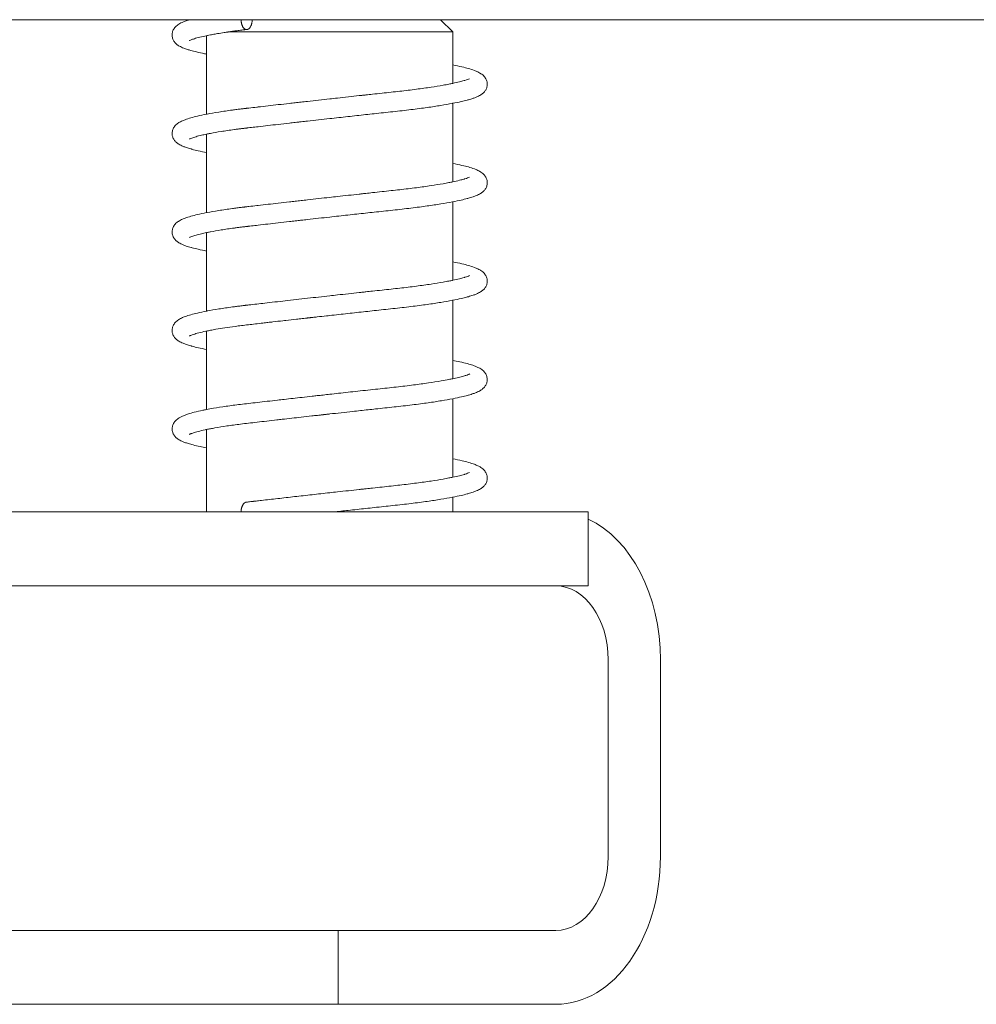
# Model space of a CAD drawing. Header units: millimetres. Extents: x 0 to 594, y 0 to 420.
# Tile 5 of 83: x 121.67 to 129.44, y 102.18 to 110.18. Entities that reach past the tile are written whole.
import ezdxf

# ---------------------------------------------------------------- set-up
doc = ezdxf.new("R2010")
doc.units = ezdxf.units.MM
doc.linetypes.add('K5LT_THIN', pattern=[0])
doc.layers.add('Системный слой', color=7, linetype='Continuous')

# ---------------------------------------------------------------- blocks, each defined once
blk = doc.blocks.new('U1')
at = {"layer": 'Системный слой', "color": 7, "linetype": 'K5LT_THIN', "lineweight": 18}
for p, q in [((56.168, 110.1843), (221.368, 110.1843)), ((123.0456, 110.1843), (123.4638, 110.1843)), ((123.2835, 110.1843), (123.4638, 110.1843)), ((123.4638, 110.1843), (123.5538, 110.1843)), ((123.5538, 110.1843), (125.0835, 110.1843)), ((125.0835, 110.1843), (125.1835, 110.0843)), ((123.8004, 110.0843), (123.3569, 110.0843)), ((125.1072, 110.0843), (123.8004, 110.0843)), ((125.1835, 110.0843), (125.1072, 110.0843)), ((125.1835, 109.667), (125.1835, 110.0843)), ((123.1835, 109.4167), (123.1835, 110.0545)), ((125.1835, 108.867), (125.1835, 109.5047)), ((123.1835, 108.6167), (123.1835, 109.2545)), ((125.1835, 108.067), (125.1835, 108.7047)), ((123.1835, 107.8167), (123.1835, 108.4545)), ((125.1835, 107.267), (125.1835, 107.9047)), ((123.1835, 107.0167), (123.1835, 107.6545)), ((125.1835, 106.467), (125.1835, 107.1047)), ((123.1835, 106.1843), (123.1835, 106.8545)), ((125.1835, 106.1843), (125.1835, 106.3047)), ((119.1448, 106.1843), (123.8104, 106.1843)), ((123.8104, 106.1843), (126.2835, 106.1843)), ((126.2835, 106.1843), (126.2835, 105.5843)), ((119.1448, 105.5843), (123.8104, 105.5843)), ((123.8104, 105.5843), (126.2835, 105.5843)), ((126.4462, 103.3843), (126.4462, 104.9843)), ((126.8705, 103.3843), (126.8705, 104.9843)), ((112.668, 102.7843), (124.2527, 102.7843)), ((124.2527, 102.7843), (124.2527, 102.1843)), ((126.0219, 102.7843), (124.2527, 102.7843)), ((124.2527, 102.1843), (112.668, 102.1843)), ((126.0219, 102.1843), (124.2527, 102.1843))]:
    blk.add_line(p, q, dxfattribs=at)
for centre, major_axis, start_param, end_param in [((126.0219, 104.9843), (0, 1.2), 4.712389, 5.969878), ((126.0219, 104.9843), (0, 0.6), 4.712389, 6.283185), ((126.0219, 103.3843), (0, -0.6), 0, 1.570796), ((126.0219, 103.3843), (0, -1.2), 0, 1.570796)]:
    blk.add_ellipse(centre, major_axis=major_axis, ratio=0.707107, start_param=start_param, end_param=end_param, dxfattribs=at)
for points, knots in [([(123.0456, 110.1843), (123.0322, 110.1803), (123.0198, 110.1762), (123, 110.1688), (122.9925, 110.1658), (122.9773, 110.1588), (122.9723, 110.1563), (122.9608, 110.1499), (122.9555, 110.1465), (122.9457, 110.1396), (122.9408, 110.1357), (122.9327, 110.1281), (122.9287, 110.1239), (122.9222, 110.1159), (122.9192, 110.1115), (122.9141, 110.1029), (122.912, 110.0986), (122.9084, 110.0896), (122.907, 110.0852), (122.9049, 110.0763), (122.9042, 110.0716), (122.9034, 110.0626), (122.9034, 110.0579), (122.904, 110.0487), (122.9047, 110.0443), (122.9066, 110.0355), (122.9079, 110.0313), (122.911, 110.023), (122.9128, 110.019), (122.9171, 110.0113), (122.9194, 110.0077), (122.9244, 110.0009), (122.9271, 109.9977), (122.9328, 109.9915), (122.936, 109.9885), (122.9428, 109.9826), (122.9464, 109.9799), (122.9543, 109.9744), (122.9586, 109.9718), (122.9679, 109.9665), (122.9731, 109.9638), (122.9853, 109.9581), (122.9917, 109.9554), (123.0075, 109.9492), (123.0171, 109.9458), (123.0361, 109.9397), (123.0456, 109.9369), (123.0702, 109.93), (123.0852, 109.9261), (123.1216, 109.9175), (123.1433, 109.9128), (123.1721, 109.907), (123.1775, 109.9058), (123.1835, 109.9047)], [8.560863, 8.560863, 8.560863, 8.560863, 9.713206, 9.713206, 10.598393, 10.598393, 11.260405, 11.260405, 11.894297, 11.894297, 12.440332, 12.440332, 12.892476, 12.892476, 13.269995, 13.269995, 13.592305, 13.592305, 13.876865, 13.876865, 14.143148, 14.143148, 14.412757, 14.412757, 14.672535, 14.672535, 14.935751, 14.935751, 15.209989, 15.209989, 15.493185, 15.493185, 15.809397, 15.809397, 16.181997, 16.181997, 16.615236, 16.615236, 17.130928, 17.130928, 17.75623, 17.75623, 18.496763, 18.496763, 19.455388, 19.455388, 20.305146, 20.305146, 21.495015, 21.495015, 22.954287, 22.954287, 23.29794, 23.29794, 23.29794, 23.29794]), ([(123.5118, 110.1045), (123.5091, 110.1041), (123.5064, 110.1038), (123.4927, 110.1022), (123.4817, 110.1009), (123.4632, 110.0986), (123.4555, 110.0976), (123.4426, 110.096), (123.4373, 110.0953), (123.4282, 110.0941), (123.4244, 110.0936), (123.4181, 110.0928), (123.4154, 110.0924), (123.4109, 110.0918), (123.409, 110.0916), (123.4058, 110.0911), (123.4045, 110.091), (123.4022, 110.0907), (123.4013, 110.0905), (123.3997, 110.0903), (123.399, 110.0902), (123.3979, 110.0901), (123.3974, 110.09), (123.3964, 110.0899), (123.396, 110.0898), (123.3952, 110.0897), (123.395, 110.0897), (123.3943, 110.0896), (123.3938, 110.0895), (123.3926, 110.0893), (123.3918, 110.0892), (123.3893, 110.0889), (123.3878, 110.0887), (123.3831, 110.088), (123.38, 110.0876), (123.3711, 110.0863), (123.3653, 110.0855), (123.3587, 110.0846), (123.3578, 110.0844), (123.347, 110.0828), (123.3369, 110.0813), (123.3083, 110.077), (123.2902, 110.0741), (123.2657, 110.0699), (123.2587, 110.0687), (123.2389, 110.0652), (123.2267, 110.063), (123.2065, 110.0592), (123.1989, 110.0576), (123.1887, 110.0556), (123.1859, 110.055), (123.1646, 110.0503), (123.1444, 110.046), (123.1112, 110.0377), (123.0971, 110.0338), (123.0741, 110.0265), (123.0648, 110.0232), (123.0544, 110.019), (123.0498, 110.0169), (123.0465, 110.0152), (123.0446, 110.0142), (123.0437, 110.0136), (123.0434, 110.0135), (123.044, 110.0139), (123.046, 110.0156), (123.0469, 110.0165), (123.0479, 110.0176), (123.0481, 110.0178)], [0, 0, 0, 0, 0.246546, 0.246546, 1.276389, 1.276389, 2.009584, 2.009584, 2.53158, 2.53158, 2.903214, 2.903214, 3.167798, 3.167798, 3.356168, 3.356168, 3.490278, 3.490278, 3.585756, 3.585756, 3.653733, 3.653733, 3.702128, 3.702128, 3.750523, 3.750523, 3.777992, 3.777992, 3.822464, 3.822464, 3.906178, 3.906178, 4.06968, 4.06968, 4.388837, 4.388837, 4.995756, 4.995756, 5.094485, 5.094485, 6.167733, 6.167733, 8.260435, 8.260435, 9.117996, 9.117996, 10.728186, 10.728186, 11.810756, 11.810756, 12.192825, 12.192825, 15.190891, 15.190891, 18.142993, 18.142993, 20.701418, 20.701418, 22.365483, 22.365483, 23.470868, 23.470868, 24.622603, 24.622603, 25.692946, 25.692946, 26, 26, 26, 26]), ([(125.1835, 109.8167), (125.2085, 109.8114), (125.2351, 109.8063), (125.2772, 109.7964), (125.2949, 109.7919), (125.3278, 109.7825), (125.3444, 109.7772), (125.3688, 109.7681), (125.3775, 109.7645), (125.3934, 109.7569), (125.3984, 109.7543), (125.4074, 109.749), (125.4098, 109.7475), (125.4172, 109.7425), (125.4219, 109.7391), (125.4303, 109.7319), (125.4346, 109.7278), (125.4415, 109.72), (125.4449, 109.7156), (125.4504, 109.7072), (125.4529, 109.7028), (125.457, 109.6938), (125.4586, 109.6895), (125.4612, 109.6805), (125.4621, 109.676), (125.4633, 109.6669), (125.4635, 109.6622), (125.4633, 109.653), (125.4629, 109.6485), (125.4614, 109.6396), (125.4603, 109.6353), (125.4576, 109.6269), (125.4558, 109.6227), (125.4519, 109.6148), (125.4498, 109.6111), (125.445, 109.604), (125.4424, 109.6007), (125.4369, 109.5944), (125.4339, 109.5913), (125.4274, 109.5854), (125.424, 109.5826), (125.4164, 109.5769), (125.4125, 109.5744), (125.4037, 109.569), (125.3986, 109.5663), (125.3871, 109.5606), (125.3808, 109.5577), (125.3658, 109.5516), (125.3572, 109.5485), (125.3366, 109.5415), (125.3239, 109.5376), (125.3069, 109.5329), (125.3039, 109.532), (125.2852, 109.527), (125.2688, 109.523), (125.2302, 109.5142), (125.206, 109.5095), (125.1824, 109.5045), (125.1812, 109.5043), (125.1509, 109.4984), (125.119, 109.4928), (125.0508, 109.4816), (125.0144, 109.4761), (124.9344, 109.4648), (124.8904, 109.459), (124.7964, 109.4475), (124.7465, 109.4419), (124.6472, 109.4313), (124.597, 109.4259), (124.5221, 109.4178), (124.4986, 109.4153), (124.4276, 109.4076), (124.3794, 109.4023), (124.2819, 109.3916), (124.2327, 109.3862), (124.1835, 109.3807)], [14.204703, 14.204703, 14.204703, 14.204703, 15.886132, 15.886132, 17.265186, 17.265186, 18.785899, 18.785899, 19.835921, 19.835921, 20.540977, 20.540977, 20.865654, 20.865654, 21.4307, 21.4307, 21.920066, 21.920066, 22.333897, 22.333897, 22.686492, 22.686492, 22.991781, 22.991781, 23.27106, 23.27106, 23.548367, 23.548367, 23.819486, 23.819486, 24.088967, 24.088967, 24.371487, 24.371487, 24.659544, 24.659544, 24.971417, 24.971417, 25.337419, 25.337419, 25.767562, 25.767562, 26.259531, 26.259531, 26.884405, 26.884405, 27.650461, 27.650461, 28.568511, 28.568511, 29.762405, 29.762405, 30.023906, 30.023906, 31.316758, 31.316758, 32.826764, 32.826764, 32.897513, 32.897513, 34.709181, 34.709181, 36.544853, 36.544853, 38.534127, 38.534127, 40.574467, 40.574467, 42.547437, 42.547437, 43.432344, 43.432344, 45.202158, 45.202158, 47, 47, 47, 47]), ([(125.3188, 109.7046), (125.3147, 109.7027), (125.3103, 109.7009), (125.298, 109.6964), (125.2902, 109.6938), (125.2796, 109.6905), (125.2772, 109.6898), (125.2642, 109.686), (125.2518, 109.6827), (125.2218, 109.6753), (125.2018, 109.6711), (125.1829, 109.6668), (125.1822, 109.6667), (125.1722, 109.6646), (125.1626, 109.6627), (125.1369, 109.6578), (125.1213, 109.6548), (125.0745, 109.6466), (125.042, 109.6413), (124.9698, 109.6303), (124.9298, 109.6247), (124.8444, 109.6136), (124.7989, 109.6081), (124.7064, 109.5977), (124.6588, 109.5927), (124.5832, 109.5845), (124.5573, 109.5817), (124.5135, 109.577), (124.4958, 109.575), (124.4689, 109.5721), (124.4598, 109.5711), (124.4415, 109.5691), (124.4323, 109.5681), (124.3647, 109.5607), (124.3056, 109.5542), (124.2254, 109.5454), (124.2044, 109.5431), (124.1835, 109.5407)], [0, 0, 0, 0, 0.294026, 0.294026, 0.600557, 0.600557, 0.679896, 0.679896, 1.042105, 1.042105, 1.481859, 1.481859, 1.495341, 1.495341, 1.699656, 1.699656, 2.004262, 2.004262, 2.558262, 2.558262, 3.148783, 3.148783, 3.759397, 3.759397, 4.363768, 4.363768, 4.670456, 4.670456, 4.876306, 4.876306, 4.982434, 4.982434, 5.088561, 5.088561, 5.762652, 5.762652, 6, 6, 6, 6]), ([(124.1835, 109.5407), (124.1233, 109.5341), (124.063, 109.5274), (123.9857, 109.5187), (123.9681, 109.5167), (123.9347, 109.513), (123.9189, 109.5112), (123.8877, 109.5077), (123.8723, 109.506), (123.8262, 109.5007), (123.7958, 109.4973), (123.7095, 109.4875), (123.6548, 109.4813), (123.5988, 109.4748), (123.5955, 109.4745), (123.5701, 109.4715), (123.5485, 109.469), (123.5218, 109.466), (123.5166, 109.4653), (123.51, 109.4646), (123.5087, 109.4644), (123.506, 109.4641), (123.5047, 109.464), (123.5013, 109.4636), (123.4993, 109.4633), (123.4965, 109.463), (123.4958, 109.4629), (123.4936, 109.4627), (123.4921, 109.4625), (123.4877, 109.462), (123.4848, 109.4616), (123.476, 109.4606), (123.4702, 109.4599), (123.453, 109.4578), (123.4416, 109.4564), (123.4177, 109.4533), (123.4052, 109.4517), (123.3734, 109.4474), (123.3545, 109.4448), (123.3175, 109.4394), (123.2995, 109.4366), (123.248, 109.4285), (123.2164, 109.423), (123.186, 109.4172), (123.1846, 109.4169), (123.1585, 109.4114), (123.1319, 109.4063), (123.0897, 109.3964), (123.072, 109.3919), (123.0391, 109.3825), (123.0226, 109.3772), (122.9981, 109.3681), (122.9894, 109.3645), (122.9735, 109.3569), (122.9685, 109.3543), (122.9596, 109.349), (122.9571, 109.3475), (122.9497, 109.3425), (122.945, 109.3391), (122.9366, 109.3319), (122.9324, 109.3278), (122.9254, 109.32), (122.922, 109.3156), (122.9165, 109.3072), (122.914, 109.3028), (122.91, 109.2938), (122.9083, 109.2895), (122.9058, 109.2805), (122.9048, 109.276), (122.9036, 109.2669), (122.9034, 109.2622), (122.9036, 109.253), (122.904, 109.2485), (122.9056, 109.2396), (122.9067, 109.2353), (122.9094, 109.2269), (122.9111, 109.2227), (122.915, 109.2148), (122.9172, 109.2111), (122.922, 109.204), (122.9245, 109.2007), (122.93, 109.1944), (122.9331, 109.1913), (122.9395, 109.1854), (122.943, 109.1826), (122.9506, 109.1769), (122.9544, 109.1744), (122.9632, 109.169), (122.9683, 109.1663), (122.9798, 109.1606), (122.9862, 109.1577), (123.0011, 109.1516), (123.0097, 109.1485), (123.0303, 109.1415), (123.043, 109.1376), (123.06, 109.1329), (123.063, 109.132), (123.0817, 109.127), (123.0981, 109.123), (123.1368, 109.1142), (123.1609, 109.1095), (123.1835, 109.1047)], [0, 0, 0, 0, 2.197949, 2.197949, 2.850404, 2.850404, 3.438619, 3.438619, 4.019951, 4.019951, 5.182613, 5.182613, 7.364696, 7.364696, 7.501445, 7.501445, 8.422472, 8.422472, 8.652729, 8.652729, 8.710293, 8.710293, 8.767857, 8.767857, 8.857915, 8.857915, 8.890299, 8.890299, 8.955068, 8.955068, 9.084605, 9.084605, 9.34368, 9.34368, 9.861829, 9.861829, 10.447741, 10.447741, 11.376356, 11.376356, 12.31371, 12.31371, 14.126835, 14.126835, 14.204703, 14.204703, 15.886132, 15.886132, 17.265186, 17.265186, 18.785899, 18.785899, 19.835921, 19.835921, 20.540977, 20.540977, 20.865654, 20.865654, 21.4307, 21.4307, 21.920066, 21.920066, 22.333897, 22.333897, 22.686492, 22.686492, 22.991781, 22.991781, 23.27106, 23.27106, 23.548367, 23.548367, 23.819486, 23.819486, 24.088967, 24.088967, 24.371487, 24.371487, 24.659544, 24.659544, 24.971417, 24.971417, 25.337419, 25.337419, 25.767562, 25.767562, 26.259531, 26.259531, 26.884405, 26.884405, 27.650461, 27.650461, 28.568511, 28.568511, 29.762405, 29.762405, 30.023906, 30.023906, 31.316758, 31.316758, 32.826764, 32.826764, 32.826764, 32.826764]), ([(124.1835, 109.3807), (124.1233, 109.3741), (124.0631, 109.3674), (123.9862, 109.3587), (123.9689, 109.3568), (123.9475, 109.3544), (123.9434, 109.3539), (123.9354, 109.353), (123.9313, 109.3526), (123.9193, 109.3512), (123.9113, 109.3503), (123.8875, 109.3476), (123.8717, 109.3458), (123.8249, 109.3405), (123.7943, 109.337), (123.7085, 109.3272), (123.6546, 109.321), (123.5842, 109.3129), (123.5659, 109.3108), (123.5391, 109.3076), (123.5303, 109.3066), (123.519, 109.3053), (123.5164, 109.305), (123.5112, 109.3044), (123.5087, 109.3041), (123.5022, 109.3033), (123.4984, 109.3029), (123.4933, 109.3023), (123.492, 109.3021), (123.4882, 109.3017), (123.4857, 109.3014), (123.4782, 109.3004), (123.4732, 109.2998), (123.4583, 109.298), (123.4485, 109.2968), (123.4288, 109.2942), (123.4189, 109.2929), (123.3901, 109.289), (123.3716, 109.2864), (123.3356, 109.2812), (123.3182, 109.2785), (123.2701, 109.2708), (123.2435, 109.2657), (123.2139, 109.2606), (123.2133, 109.2604), (123.2025, 109.2584), (123.1926, 109.2564), (123.1692, 109.2515), (123.1551, 109.2484), (123.1259, 109.2415), (123.1112, 109.2377), (123.0844, 109.2299), (123.0732, 109.2262), (123.0589, 109.2209), (123.0531, 109.2184), (123.0493, 109.2166), (123.0478, 109.2159), (123.0458, 109.2149), (123.044, 109.2139), (123.0434, 109.2135), (123.0437, 109.2136), (123.0445, 109.2143), (123.0473, 109.2169), (123.0482, 109.2179)], [0, 0, 0, 0, 3.519857, 3.519857, 4.551471, 4.551471, 4.794728, 4.794728, 5.035144, 5.035144, 5.515977, 5.515977, 6.471963, 6.471963, 8.361215, 8.361215, 11.83424, 11.83424, 13.078812, 13.078812, 13.690996, 13.690996, 13.874691, 13.874691, 14.058387, 14.058387, 14.334212, 14.334212, 14.425586, 14.425586, 14.608334, 14.608334, 14.97383, 14.97383, 15.704821, 15.704821, 16.462608, 16.462608, 17.943959, 17.943959, 19.435917, 19.435917, 22.201158, 22.201158, 22.273008, 22.273008, 23.330227, 23.330227, 24.979964, 24.979964, 27.142085, 27.142085, 29.354412, 29.354412, 30.825478, 30.825478, 31.295004, 31.295004, 32.234056, 32.234056, 33.103533, 33.103533, 34, 34, 34, 34]), ([(125.1835, 109.0167), (125.2085, 109.0114), (125.2351, 109.0063), (125.2772, 108.9964), (125.2949, 108.9919), (125.3278, 108.9825), (125.3444, 108.9772), (125.3688, 108.9681), (125.3775, 108.9645), (125.3934, 108.9569), (125.3984, 108.9543), (125.4074, 108.949), (125.4098, 108.9475), (125.4172, 108.9425), (125.4219, 108.9391), (125.4303, 108.9319), (125.4346, 108.9278), (125.4415, 108.92), (125.4449, 108.9156), (125.4504, 108.9072), (125.4529, 108.9028), (125.457, 108.8938), (125.4586, 108.8895), (125.4612, 108.8805), (125.4621, 108.876), (125.4633, 108.8669), (125.4635, 108.8622), (125.4633, 108.853), (125.4629, 108.8485), (125.4614, 108.8396), (125.4603, 108.8353), (125.4576, 108.8269), (125.4558, 108.8227), (125.4519, 108.8148), (125.4498, 108.8111), (125.445, 108.804), (125.4424, 108.8007), (125.4369, 108.7944), (125.4339, 108.7913), (125.4274, 108.7854), (125.424, 108.7826), (125.4164, 108.7769), (125.4125, 108.7744), (125.4037, 108.769), (125.3986, 108.7663), (125.3871, 108.7606), (125.3808, 108.7577), (125.3658, 108.7516), (125.3572, 108.7485), (125.3366, 108.7415), (125.3239, 108.7376), (125.3069, 108.7329), (125.3039, 108.732), (125.2852, 108.727), (125.2688, 108.723), (125.2302, 108.7142), (125.206, 108.7095), (125.1824, 108.7045), (125.1812, 108.7043), (125.1509, 108.6984), (125.119, 108.6928), (125.0508, 108.6816), (125.0144, 108.6761), (124.9344, 108.6648), (124.8904, 108.659), (124.7964, 108.6475), (124.7465, 108.6419), (124.6472, 108.6313), (124.597, 108.6259), (124.5221, 108.6178), (124.4986, 108.6153), (124.4276, 108.6076), (124.3794, 108.6023), (124.2819, 108.5916), (124.2327, 108.5862), (124.1835, 108.5807)], [14.204703, 14.204703, 14.204703, 14.204703, 15.886132, 15.886132, 17.265186, 17.265186, 18.785899, 18.785899, 19.835921, 19.835921, 20.540977, 20.540977, 20.865654, 20.865654, 21.4307, 21.4307, 21.920066, 21.920066, 22.333897, 22.333897, 22.686492, 22.686492, 22.991781, 22.991781, 23.27106, 23.27106, 23.548367, 23.548367, 23.819486, 23.819486, 24.088967, 24.088967, 24.371487, 24.371487, 24.659544, 24.659544, 24.971417, 24.971417, 25.337419, 25.337419, 25.767562, 25.767562, 26.259531, 26.259531, 26.884405, 26.884405, 27.650461, 27.650461, 28.568511, 28.568511, 29.762405, 29.762405, 30.023906, 30.023906, 31.316758, 31.316758, 32.826764, 32.826764, 32.897513, 32.897513, 34.709181, 34.709181, 36.544853, 36.544853, 38.534127, 38.534127, 40.574467, 40.574467, 42.547437, 42.547437, 43.432344, 43.432344, 45.202158, 45.202158, 47, 47, 47, 47]), ([(125.3188, 108.9046), (125.3147, 108.9027), (125.3103, 108.9009), (125.298, 108.8964), (125.2902, 108.8938), (125.2796, 108.8905), (125.2772, 108.8898), (125.2642, 108.886), (125.2518, 108.8827), (125.2218, 108.8753), (125.2018, 108.8711), (125.1829, 108.8668), (125.1822, 108.8667), (125.1722, 108.8646), (125.1626, 108.8627), (125.1369, 108.8578), (125.1213, 108.8548), (125.0745, 108.8466), (125.042, 108.8413), (124.9698, 108.8303), (124.9298, 108.8247), (124.8444, 108.8136), (124.7989, 108.8081), (124.7064, 108.7977), (124.6588, 108.7927), (124.5832, 108.7845), (124.5573, 108.7817), (124.5135, 108.777), (124.4958, 108.775), (124.4689, 108.7721), (124.4598, 108.7711), (124.4415, 108.7691), (124.4323, 108.7681), (124.3647, 108.7607), (124.3056, 108.7542), (124.2254, 108.7454), (124.2044, 108.7431), (124.1835, 108.7407)], [0, 0, 0, 0, 0.294026, 0.294026, 0.600557, 0.600557, 0.679896, 0.679896, 1.042105, 1.042105, 1.481859, 1.481859, 1.495341, 1.495341, 1.699656, 1.699656, 2.004262, 2.004262, 2.558262, 2.558262, 3.148783, 3.148783, 3.759397, 3.759397, 4.363768, 4.363768, 4.670456, 4.670456, 4.876306, 4.876306, 4.982434, 4.982434, 5.088561, 5.088561, 5.762652, 5.762652, 6, 6, 6, 6]), ([(124.1835, 108.7407), (124.1233, 108.7341), (124.063, 108.7274), (123.9857, 108.7187), (123.9681, 108.7167), (123.9347, 108.713), (123.9189, 108.7112), (123.8877, 108.7077), (123.8723, 108.706), (123.8262, 108.7007), (123.7958, 108.6973), (123.7095, 108.6875), (123.6548, 108.6813), (123.5988, 108.6748), (123.5955, 108.6745), (123.5701, 108.6715), (123.5485, 108.669), (123.5218, 108.666), (123.5166, 108.6653), (123.51, 108.6646), (123.5087, 108.6644), (123.506, 108.6641), (123.5047, 108.664), (123.5013, 108.6636), (123.4993, 108.6633), (123.4965, 108.663), (123.4958, 108.6629), (123.4936, 108.6627), (123.4921, 108.6625), (123.4877, 108.662), (123.4848, 108.6616), (123.476, 108.6606), (123.4702, 108.6599), (123.453, 108.6578), (123.4416, 108.6564), (123.4177, 108.6533), (123.4052, 108.6517), (123.3734, 108.6474), (123.3545, 108.6448), (123.3175, 108.6394), (123.2995, 108.6366), (123.248, 108.6285), (123.2164, 108.623), (123.186, 108.6172), (123.1846, 108.6169), (123.1585, 108.6114), (123.1319, 108.6063), (123.0897, 108.5964), (123.072, 108.5919), (123.0391, 108.5825), (123.0226, 108.5772), (122.9981, 108.5681), (122.9894, 108.5645), (122.9735, 108.5569), (122.9685, 108.5543), (122.9596, 108.549), (122.9571, 108.5475), (122.9497, 108.5425), (122.945, 108.5391), (122.9366, 108.5319), (122.9324, 108.5278), (122.9254, 108.52), (122.922, 108.5156), (122.9165, 108.5072), (122.914, 108.5028), (122.91, 108.4938), (122.9083, 108.4895), (122.9058, 108.4805), (122.9048, 108.476), (122.9036, 108.4669), (122.9034, 108.4622), (122.9036, 108.453), (122.904, 108.4485), (122.9056, 108.4396), (122.9067, 108.4353), (122.9094, 108.4269), (122.9111, 108.4227), (122.915, 108.4148), (122.9172, 108.4111), (122.922, 108.404), (122.9245, 108.4007), (122.93, 108.3944), (122.9331, 108.3913), (122.9395, 108.3854), (122.943, 108.3826), (122.9506, 108.3769), (122.9544, 108.3744), (122.9632, 108.369), (122.9683, 108.3663), (122.9798, 108.3606), (122.9862, 108.3577), (123.0011, 108.3516), (123.0097, 108.3485), (123.0303, 108.3415), (123.043, 108.3376), (123.06, 108.3329), (123.063, 108.332), (123.0817, 108.327), (123.0981, 108.323), (123.1368, 108.3142), (123.1609, 108.3095), (123.1835, 108.3047)], [0, 0, 0, 0, 2.197949, 2.197949, 2.850404, 2.850404, 3.438619, 3.438619, 4.019951, 4.019951, 5.182613, 5.182613, 7.364696, 7.364696, 7.501445, 7.501445, 8.422472, 8.422472, 8.652729, 8.652729, 8.710293, 8.710293, 8.767857, 8.767857, 8.857915, 8.857915, 8.890299, 8.890299, 8.955068, 8.955068, 9.084605, 9.084605, 9.34368, 9.34368, 9.861829, 9.861829, 10.447741, 10.447741, 11.376356, 11.376356, 12.31371, 12.31371, 14.126835, 14.126835, 14.204703, 14.204703, 15.886132, 15.886132, 17.265186, 17.265186, 18.785899, 18.785899, 19.835921, 19.835921, 20.540977, 20.540977, 20.865654, 20.865654, 21.4307, 21.4307, 21.920066, 21.920066, 22.333897, 22.333897, 22.686492, 22.686492, 22.991781, 22.991781, 23.27106, 23.27106, 23.548367, 23.548367, 23.819486, 23.819486, 24.088967, 24.088967, 24.371487, 24.371487, 24.659544, 24.659544, 24.971417, 24.971417, 25.337419, 25.337419, 25.767562, 25.767562, 26.259531, 26.259531, 26.884405, 26.884405, 27.650461, 27.650461, 28.568511, 28.568511, 29.762405, 29.762405, 30.023906, 30.023906, 31.316758, 31.316758, 32.826764, 32.826764, 32.826764, 32.826764]), ([(124.1835, 108.5807), (124.1233, 108.5741), (124.0631, 108.5674), (123.9862, 108.5587), (123.9689, 108.5568), (123.9475, 108.5544), (123.9434, 108.5539), (123.9354, 108.553), (123.9313, 108.5526), (123.9193, 108.5512), (123.9113, 108.5503), (123.8875, 108.5476), (123.8717, 108.5458), (123.8249, 108.5405), (123.7943, 108.537), (123.7085, 108.5272), (123.6546, 108.521), (123.5842, 108.5129), (123.5659, 108.5108), (123.5391, 108.5076), (123.5303, 108.5066), (123.519, 108.5053), (123.5164, 108.505), (123.5112, 108.5044), (123.5087, 108.5041), (123.5022, 108.5033), (123.4984, 108.5029), (123.4933, 108.5023), (123.492, 108.5021), (123.4882, 108.5017), (123.4857, 108.5014), (123.4782, 108.5004), (123.4732, 108.4998), (123.4583, 108.498), (123.4485, 108.4968), (123.4288, 108.4942), (123.4189, 108.4929), (123.3901, 108.489), (123.3716, 108.4864), (123.3356, 108.4812), (123.3182, 108.4785), (123.2701, 108.4708), (123.2435, 108.4657), (123.2139, 108.4606), (123.2133, 108.4604), (123.2025, 108.4584), (123.1926, 108.4564), (123.1692, 108.4515), (123.1551, 108.4484), (123.1259, 108.4415), (123.1112, 108.4377), (123.0844, 108.4299), (123.0732, 108.4262), (123.0589, 108.4209), (123.0531, 108.4184), (123.0493, 108.4166), (123.0478, 108.4159), (123.0458, 108.4149), (123.044, 108.4139), (123.0434, 108.4135), (123.0437, 108.4136), (123.0445, 108.4143), (123.0473, 108.4169), (123.0482, 108.4179)], [0, 0, 0, 0, 3.519857, 3.519857, 4.551471, 4.551471, 4.794728, 4.794728, 5.035144, 5.035144, 5.515977, 5.515977, 6.471963, 6.471963, 8.361215, 8.361215, 11.83424, 11.83424, 13.078812, 13.078812, 13.690996, 13.690996, 13.874691, 13.874691, 14.058387, 14.058387, 14.334212, 14.334212, 14.425586, 14.425586, 14.608334, 14.608334, 14.97383, 14.97383, 15.704821, 15.704821, 16.462608, 16.462608, 17.943959, 17.943959, 19.435917, 19.435917, 22.201158, 22.201158, 22.273008, 22.273008, 23.330227, 23.330227, 24.979964, 24.979964, 27.142085, 27.142085, 29.354412, 29.354412, 30.825478, 30.825478, 31.295004, 31.295004, 32.234056, 32.234056, 33.103533, 33.103533, 34, 34, 34, 34]), ([(125.1835, 108.2167), (125.2085, 108.2114), (125.2351, 108.2063), (125.2772, 108.1964), (125.2949, 108.1919), (125.3278, 108.1825), (125.3444, 108.1772), (125.3688, 108.1681), (125.3775, 108.1645), (125.3934, 108.1569), (125.3984, 108.1543), (125.4074, 108.149), (125.4098, 108.1475), (125.4172, 108.1425), (125.4219, 108.1391), (125.4303, 108.1319), (125.4346, 108.1278), (125.4415, 108.12), (125.4449, 108.1156), (125.4504, 108.1072), (125.4529, 108.1028), (125.457, 108.0938), (125.4586, 108.0895), (125.4612, 108.0805), (125.4621, 108.076), (125.4633, 108.0669), (125.4635, 108.0622), (125.4633, 108.053), (125.4629, 108.0485), (125.4614, 108.0396), (125.4603, 108.0353), (125.4576, 108.0269), (125.4558, 108.0227), (125.4519, 108.0148), (125.4498, 108.0111), (125.445, 108.004), (125.4424, 108.0007), (125.4369, 107.9944), (125.4339, 107.9913), (125.4274, 107.9854), (125.424, 107.9826), (125.4164, 107.9769), (125.4125, 107.9744), (125.4037, 107.969), (125.3986, 107.9663), (125.3871, 107.9606), (125.3808, 107.9577), (125.3658, 107.9516), (125.3572, 107.9485), (125.3366, 107.9415), (125.3239, 107.9376), (125.3069, 107.9329), (125.3039, 107.932), (125.2852, 107.927), (125.2688, 107.923), (125.2302, 107.9142), (125.206, 107.9095), (125.1824, 107.9045), (125.1812, 107.9043), (125.1509, 107.8984), (125.119, 107.8928), (125.0508, 107.8816), (125.0144, 107.8761), (124.9344, 107.8648), (124.8904, 107.859), (124.7964, 107.8475), (124.7465, 107.8419), (124.6472, 107.8313), (124.597, 107.8259), (124.5221, 107.8178), (124.4986, 107.8153), (124.4276, 107.8076), (124.3794, 107.8023), (124.2819, 107.7916), (124.2327, 107.7862), (124.1835, 107.7807)], [14.204703, 14.204703, 14.204703, 14.204703, 15.886132, 15.886132, 17.265186, 17.265186, 18.785899, 18.785899, 19.835921, 19.835921, 20.540977, 20.540977, 20.865654, 20.865654, 21.4307, 21.4307, 21.920066, 21.920066, 22.333897, 22.333897, 22.686492, 22.686492, 22.991781, 22.991781, 23.27106, 23.27106, 23.548367, 23.548367, 23.819486, 23.819486, 24.088967, 24.088967, 24.371487, 24.371487, 24.659544, 24.659544, 24.971417, 24.971417, 25.337419, 25.337419, 25.767562, 25.767562, 26.259531, 26.259531, 26.884405, 26.884405, 27.650461, 27.650461, 28.568511, 28.568511, 29.762405, 29.762405, 30.023906, 30.023906, 31.316758, 31.316758, 32.826764, 32.826764, 32.897513, 32.897513, 34.709181, 34.709181, 36.544853, 36.544853, 38.534127, 38.534127, 40.574467, 40.574467, 42.547437, 42.547437, 43.432344, 43.432344, 45.202158, 45.202158, 47, 47, 47, 47]), ([(125.3188, 108.1046), (125.3147, 108.1027), (125.3103, 108.1009), (125.298, 108.0964), (125.2902, 108.0938), (125.2796, 108.0905), (125.2772, 108.0898), (125.2642, 108.086), (125.2518, 108.0827), (125.2218, 108.0753), (125.2018, 108.0711), (125.1829, 108.0668), (125.1822, 108.0667), (125.1722, 108.0646), (125.1626, 108.0627), (125.1369, 108.0578), (125.1213, 108.0548), (125.0745, 108.0466), (125.042, 108.0413), (124.9698, 108.0303), (124.9298, 108.0247), (124.8444, 108.0136), (124.7989, 108.0081), (124.7064, 107.9977), (124.6588, 107.9927), (124.5832, 107.9845), (124.5573, 107.9817), (124.5135, 107.977), (124.4958, 107.975), (124.4689, 107.9721), (124.4598, 107.9711), (124.4415, 107.9691), (124.4323, 107.9681), (124.3647, 107.9607), (124.3056, 107.9542), (124.2254, 107.9454), (124.2044, 107.9431), (124.1835, 107.9407)], [0, 0, 0, 0, 0.294026, 0.294026, 0.600557, 0.600557, 0.679896, 0.679896, 1.042105, 1.042105, 1.481859, 1.481859, 1.495341, 1.495341, 1.699656, 1.699656, 2.004262, 2.004262, 2.558262, 2.558262, 3.148783, 3.148783, 3.759397, 3.759397, 4.363768, 4.363768, 4.670456, 4.670456, 4.876306, 4.876306, 4.982434, 4.982434, 5.088561, 5.088561, 5.762652, 5.762652, 6, 6, 6, 6]), ([(124.1835, 107.9407), (124.1237, 107.9341), (124.0638, 107.9274), (123.9729, 107.9173), (123.9414, 107.9137), (123.8809, 107.9069), (123.8518, 107.9036), (123.7657, 107.8939), (123.7097, 107.8875), (123.6343, 107.8789), (123.6134, 107.8765), (123.5707, 107.8716), (123.549, 107.8691), (123.5224, 107.866), (123.5172, 107.8654), (123.5106, 107.8647), (123.5093, 107.8645), (123.5066, 107.8642), (123.5053, 107.864), (123.5019, 107.8636), (123.4998, 107.8634), (123.4969, 107.8631), (123.4961, 107.863), (123.4938, 107.8627), (123.4922, 107.8625), (123.4875, 107.862), (123.4844, 107.8616), (123.475, 107.8605), (123.4688, 107.8597), (123.4504, 107.8575), (123.4383, 107.8559), (123.4153, 107.853), (123.4044, 107.8516), (123.3741, 107.8475), (123.3552, 107.8449), (123.3182, 107.8395), (123.3002, 107.8367), (123.2487, 107.8286), (123.217, 107.8231), (123.1863, 107.8172), (123.1848, 107.817), (123.1586, 107.8115), (123.1322, 107.8064), (123.0901, 107.7965), (123.0724, 107.792), (123.0394, 107.7826), (123.0228, 107.7773), (122.9983, 107.7682), (122.9896, 107.7646), (122.9737, 107.757), (122.9687, 107.7544), (122.9596, 107.749), (122.9571, 107.7475), (122.9496, 107.7425), (122.9449, 107.739), (122.9365, 107.7318), (122.9323, 107.7277), (122.9253, 107.7199), (122.9219, 107.7155), (122.9164, 107.7071), (122.914, 107.7027), (122.9099, 107.6937), (122.9083, 107.6894), (122.9057, 107.6804), (122.9048, 107.6758), (122.9036, 107.6668), (122.9034, 107.6621), (122.9036, 107.6529), (122.904, 107.6484), (122.9056, 107.6395), (122.9067, 107.6352), (122.9094, 107.6268), (122.9111, 107.6226), (122.9151, 107.6147), (122.9172, 107.611), (122.922, 107.6039), (122.9246, 107.6006), (122.9301, 107.5943), (122.9331, 107.5912), (122.9396, 107.5853), (122.9431, 107.5825), (122.9507, 107.5769), (122.9545, 107.5743), (122.9634, 107.569), (122.9685, 107.5662), (122.98, 107.5605), (122.9864, 107.5576), (123.0014, 107.5515), (123.01, 107.5484), (123.0306, 107.5414), (123.0434, 107.5375), (123.0605, 107.5327), (123.0635, 107.5319), (123.0822, 107.5269), (123.0987, 107.5228), (123.1372, 107.5141), (123.1611, 107.5094), (123.1835, 107.5047)], [0, 0, 0, 0, 2.090655, 2.090655, 3.209563, 3.209563, 4.259606, 4.259606, 6.354728, 6.354728, 7.174175, 7.174175, 8.05523, 8.05523, 8.275494, 8.275494, 8.33056, 8.33056, 8.385626, 8.385626, 8.473923, 8.473923, 8.507078, 8.507078, 8.573389, 8.573389, 8.70601, 8.70601, 8.971253, 8.971253, 9.501738, 9.501738, 9.992577, 9.992577, 10.880895, 10.880895, 11.777586, 11.777586, 13.51446, 13.51446, 13.599714, 13.599714, 15.199267, 15.199267, 16.521229, 16.521229, 17.979659, 17.979659, 18.984606, 18.984606, 19.659625, 19.659625, 19.980881, 19.980881, 20.522613, 20.522613, 20.99088, 20.99088, 21.386518, 21.386518, 21.723541, 21.723541, 22.015456, 22.015456, 22.282732, 22.282732, 22.548293, 22.548293, 22.807773, 22.807773, 23.065845, 23.065845, 23.336579, 23.336579, 23.612481, 23.612481, 23.911484, 23.911484, 24.262504, 24.262504, 24.674866, 24.674866, 25.147122, 25.147122, 25.746891, 25.746891, 26.480693, 26.480693, 27.362315, 27.362315, 28.507882, 28.507882, 28.758129, 28.758129, 29.99892, 29.99892, 31.42961, 31.42961, 31.42961, 31.42961]), ([(124.1835, 107.7807), (124.1747, 107.7798), (124.1659, 107.7788), (124.1324, 107.7751), (124.1076, 107.7723), (124.0707, 107.7682), (124.0585, 107.7668), (124.0404, 107.7648), (124.0344, 107.7641), (124.0254, 107.7631), (124.0225, 107.7628), (124.0181, 107.7623), (124.0166, 107.7621), (124.0145, 107.7619), (124.0138, 107.7618), (124.0123, 107.7617), (124.0116, 107.7616), (124.0103, 107.7614), (124.0097, 107.7614), (124.008, 107.7612), (124.0069, 107.7611), (124.0036, 107.7607), (124.0014, 107.7604), (123.9949, 107.7597), (123.9905, 107.7592), (123.9777, 107.7578), (123.9693, 107.7568), (123.9447, 107.7541), (123.9287, 107.7523), (123.8838, 107.7472), (123.8551, 107.7439), (123.8192, 107.7399), (123.8117, 107.739), (123.7767, 107.735), (123.7496, 107.7319), (123.7092, 107.7273), (123.6955, 107.7257), (123.6751, 107.7234), (123.6681, 107.7226), (123.6543, 107.721), (123.6475, 107.7202), (123.6001, 107.7147), (123.5602, 107.7101), (123.4856, 107.7014), (123.4497, 107.697), (123.3865, 107.6886), (123.3589, 107.6847), (123.3066, 107.6767), (123.2819, 107.6727), (123.2433, 107.666), (123.2287, 107.6634), (123.2038, 107.6586), (123.1938, 107.6566), (123.181, 107.654), (123.1788, 107.6535), (123.1555, 107.6486), (123.1365, 107.6441), (123.1029, 107.6354), (123.0891, 107.6314), (123.0689, 107.6247), (123.0609, 107.6217), (123.0549, 107.6191), (123.0534, 107.6185), (123.0512, 107.6175), (123.0494, 107.6167), (123.0467, 107.6154), (123.0446, 107.6142), (123.0435, 107.6135), (123.0437, 107.6136), (123.0441, 107.6139), (123.0465, 107.6161), (123.0471, 107.6167)], [0, 0, 0, 0, 0.439699, 0.439699, 1.68452, 1.68452, 2.298486, 2.298486, 2.601305, 2.601305, 2.75066, 2.75066, 2.824324, 2.824324, 2.860657, 2.860657, 2.896989, 2.896989, 2.926862, 2.926862, 2.98338, 2.98338, 3.094799, 3.094799, 3.315215, 3.315215, 3.74636, 3.74636, 4.569895, 4.569895, 6.06196, 6.06196, 6.459964, 6.459964, 7.91348, 7.91348, 8.661323, 8.661323, 9.046091, 9.046091, 9.43086, 9.43086, 11.714287, 11.714287, 13.997714, 13.997714, 15.886997, 15.886997, 17.776279, 17.776279, 19.033062, 19.033062, 20.001808, 20.001808, 20.229543, 20.229543, 22.317401, 22.317401, 24.3483, 24.3483, 25.850334, 25.850334, 26.179124, 26.179124, 26.646147, 26.646147, 27.519315, 27.519315, 28.301811, 28.301811, 29, 29, 29, 29]), ([(125.1835, 107.4167), (125.2027, 107.4128), (125.2223, 107.409), (125.2627, 107.4), (125.2836, 107.3949), (125.3182, 107.3854), (125.3324, 107.3811), (125.3538, 107.3737), (125.3622, 107.3706), (125.3787, 107.3639), (125.3862, 107.3605), (125.4003, 107.3532), (125.4058, 107.3501), (125.4163, 107.3432), (125.4213, 107.3395), (125.43, 107.3322), (125.4342, 107.3282), (125.4412, 107.3204), (125.4445, 107.3162), (125.45, 107.3078), (125.4525, 107.3035), (125.4566, 107.2947), (125.4583, 107.2903), (125.461, 107.2813), (125.4619, 107.2768), (125.4632, 107.2678), (125.4635, 107.263), (125.4634, 107.2538), (125.463, 107.2494), (125.4615, 107.2404), (125.4605, 107.2361), (125.4578, 107.2277), (125.4561, 107.2235), (125.4523, 107.2155), (125.4502, 107.2118), (125.4454, 107.2046), (125.4429, 107.2013), (125.4374, 107.1949), (125.4344, 107.1918), (125.428, 107.1859), (125.4246, 107.1831), (125.4171, 107.1774), (125.4133, 107.1749), (125.4046, 107.1695), (125.3995, 107.1668), (125.3882, 107.1611), (125.382, 107.1583), (125.3672, 107.1522), (125.3589, 107.149), (125.3387, 107.1421), (125.3262, 107.1383), (125.3095, 107.1336), (125.3066, 107.1328), (125.2882, 107.1278), (125.2721, 107.1238), (125.2334, 107.1148), (125.2101, 107.1099), (125.1846, 107.105), (125.1841, 107.1048), (125.1528, 107.0992), (125.1243, 107.0937), (125.0575, 107.0827), (125.0217, 107.0772), (124.9426, 107.0659), (124.8991, 107.0601), (124.8059, 107.0486), (124.7561, 107.0429), (124.6576, 107.0324), (124.6076, 107.0271), (124.536, 107.0193), (124.5156, 107.0171), (124.4538, 107.0104), (124.412, 107.0059), (124.3079, 106.9945), (124.2457, 106.9876), (124.1835, 106.9807)], [12.077442, 12.077442, 12.077442, 12.077442, 13.133775, 13.133775, 14.505757, 14.505757, 15.594129, 15.594129, 16.33736, 16.33736, 17.122578, 17.122578, 17.71148, 17.71148, 18.216395, 18.216395, 18.634919, 18.634919, 18.98518, 18.98518, 19.284759, 19.284759, 19.545916, 19.545916, 19.784892, 19.784892, 20.021484, 20.021484, 20.252462, 20.252462, 20.481662, 20.481662, 20.721547, 20.721547, 20.966031, 20.966031, 21.230074, 21.230074, 21.539001, 21.539001, 21.901146, 21.901146, 22.314782, 22.314782, 22.840053, 22.840053, 23.485776, 23.485776, 24.2571, 24.2571, 25.262085, 25.262085, 25.483341, 25.483341, 26.57145, 26.57145, 27.903851, 27.903851, 27.934065, 27.934065, 29.440689, 29.440689, 30.993375, 30.993375, 32.682035, 32.682035, 34.414433, 34.414433, 36.091004, 36.091004, 36.749433, 36.749433, 38.06629, 38.06629, 40, 40, 40, 40]), ([(125.3234, 107.3069), (125.3212, 107.3056), (125.3189, 107.3046), (125.3114, 107.3013), (125.3062, 107.2993), (125.2993, 107.2969), (125.2979, 107.2964), (125.2894, 107.2935), (125.2807, 107.2908), (125.2587, 107.2845), (125.2448, 107.2809), (125.2151, 107.2738), (125.199, 107.2704), (125.1788, 107.2659), (125.1735, 107.2649), (125.1631, 107.2628), (125.158, 107.2617), (125.1314, 107.2568), (125.1111, 107.253), (125.0567, 107.2436), (125.0221, 107.2381), (124.9472, 107.2271), (124.9067, 107.2216), (124.8193, 107.2105), (124.7719, 107.2049), (124.6753, 107.1944), (124.6257, 107.1891), (124.5217, 107.1779), (124.467, 107.1719), (124.3595, 107.1602), (124.3069, 107.1544), (124.2306, 107.1459), (124.207, 107.1433), (124.1835, 107.1407)], [0, 0, 0, 0, 0.283735, 0.283735, 0.58093, 0.58093, 0.64752, 0.64752, 1.002091, 1.002091, 1.457711, 1.457711, 1.865162, 1.865162, 1.988456, 1.988456, 2.113679, 2.113679, 2.571476, 2.571476, 3.216083, 3.216083, 3.888003, 3.888003, 4.597814, 4.597814, 5.287776, 5.287776, 6.015817, 6.015817, 6.696021, 6.696021, 7, 7, 7, 7]), ([(124.1835, 107.1407), (124.1656, 107.1387), (124.1476, 107.1368), (124.114, 107.133), (124.0982, 107.1313), (124.0686, 107.128), (124.0548, 107.1264), (124.0135, 107.1218), (123.986, 107.1187), (123.91, 107.1102), (123.8619, 107.1048), (123.7963, 107.0974), (123.7781, 107.0953), (123.7039, 107.0869), (123.6483, 107.0805), (123.5474, 107.0689), (123.5024, 107.0639), (123.4187, 107.0536), (123.3798, 107.0484), (123.3061, 107.0378), (123.2713, 107.0323), (123.2197, 107.0234), (123.2015, 107.0201), (123.1726, 107.0146), (123.1624, 107.0126), (123.1276, 107.0053), (123.1048, 107.0001), (123.0664, 106.9904), (123.0506, 106.9859), (123.0263, 106.9783), (123.0172, 106.9752), (122.9988, 106.9683), (122.99, 106.9647), (122.9744, 106.9574), (122.9677, 106.9539), (122.9554, 106.9464), (122.9507, 106.9433), (122.9416, 106.9363), (122.9374, 106.9326), (122.9299, 106.9251), (122.9262, 106.921), (122.9202, 106.9129), (122.9173, 106.9086), (122.9126, 106.8999), (122.9106, 106.8955), (122.9074, 106.8865), (122.9061, 106.8821), (122.9044, 106.8731), (122.9038, 106.8685), (122.9034, 106.8595), (122.9035, 106.8547), (122.9044, 106.8456), (122.9052, 106.8413), (122.9074, 106.8326), (122.9088, 106.8284), (122.9122, 106.8203), (122.9142, 106.8164), (122.9186, 106.8088), (122.921, 106.8053), (122.9262, 106.7987), (122.9289, 106.7955), (122.935, 106.7894), (122.9382, 106.7865), (122.9452, 106.7808), (122.9489, 106.7781), (122.9571, 106.7726), (122.9617, 106.7699), (122.9718, 106.7645), (122.9772, 106.7618), (122.9902, 106.756), (122.9977, 106.753), (123.0148, 106.7466), (123.0248, 106.7433), (123.0481, 106.7361), (123.0608, 106.7326), (123.0919, 106.7245), (123.1106, 106.72), (123.1472, 106.712), (123.1654, 106.7084), (123.1835, 106.7047)], [0, 0, 0, 0, 0.570519, 0.570519, 1.074083, 1.074083, 1.515609, 1.515609, 2.398662, 2.398662, 3.975689, 3.975689, 4.585794, 4.585794, 6.48189, 6.48189, 8.23238, 8.23238, 9.823684, 9.823684, 11.414989, 11.414989, 12.375752, 12.375752, 12.957448, 12.957448, 14.399754, 14.399754, 15.58595, 15.58595, 16.383169, 16.383169, 17.238426, 17.238426, 17.979721, 17.979721, 18.503112, 18.503112, 18.947649, 18.947649, 19.325075, 19.325075, 19.650257, 19.650257, 19.935476, 19.935476, 20.187156, 20.187156, 20.424169, 20.424169, 20.666583, 20.666583, 20.900935, 20.900935, 21.140262, 21.140262, 21.388781, 21.388781, 21.64805, 21.64805, 21.943967, 21.943967, 22.288988, 22.288988, 22.69614, 22.69614, 23.191078, 23.191078, 23.78039, 23.78039, 24.516464, 24.516464, 25.403347, 25.403347, 26.391829, 26.391829, 27.620568, 27.620568, 28.631693, 28.631693, 28.631693, 28.631693]), ([(124.1835, 106.9807), (124.1811, 106.9805), (124.1788, 106.9802), (124.1721, 106.9795), (124.1677, 106.979), (124.1607, 106.9782), (124.158, 106.9779), (124.1505, 106.9771), (124.1456, 106.9765), (124.1396, 106.9759), (124.1384, 106.9757), (124.136, 106.9755), (124.1348, 106.9753), (124.1325, 106.9751), (124.1315, 106.975), (124.1293, 106.9747), (124.1282, 106.9746), (124.1249, 106.9742), (124.1228, 106.974), (124.1163, 106.9733), (124.1121, 106.9728), (124.0997, 106.9714), (124.0916, 106.9705), (124.0687, 106.968), (124.0541, 106.9663), (124.0101, 106.9614), (123.981, 106.9581), (123.9, 106.949), (123.8489, 106.9432), (123.784, 106.9359), (123.7693, 106.9342), (123.6994, 106.9262), (123.6448, 106.9199), (123.5459, 106.9085), (123.5019, 106.9034), (123.4209, 106.8933), (123.3838, 106.8883), (123.3138, 106.8779), (123.281, 106.8727), (123.2384, 106.8651), (123.2262, 106.8629), (123.204, 106.8586), (123.1937, 106.8565), (123.1794, 106.8537), (123.1757, 106.8529), (123.1505, 106.8475), (123.1312, 106.8429), (123.1003, 106.8347), (123.0882, 106.8311), (123.0678, 106.8243), (123.0598, 106.8213), (123.051, 106.8175), (123.0472, 106.8156), (123.0453, 106.8146), (123.0441, 106.8139), (123.0437, 106.8136), (123.0433, 106.8133), (123.0443, 106.8141), (123.0457, 106.8154), (123.0473, 106.8169), (123.0494, 106.8192), (123.0501, 106.8201)], [0, 0, 0, 0, 0.112342, 0.112342, 0.320976, 0.320976, 0.449133, 0.449133, 0.680423, 0.680423, 0.738245, 0.738245, 0.796068, 0.796068, 0.84554, 0.84554, 0.898817, 0.898817, 1.003088, 1.003088, 1.207065, 1.207065, 1.596751, 1.596751, 2.303055, 2.303055, 3.715665, 3.715665, 6.248616, 6.248616, 6.995055, 6.995055, 9.820033, 9.820033, 12.422231, 12.422231, 14.778303, 14.778303, 17.134375, 17.134375, 18.129612, 18.129612, 19.054314, 19.054314, 19.418607, 19.418607, 21.467632, 21.467632, 23.192154, 23.192154, 24.766693, 24.766693, 25.778147, 25.778147, 26.254047, 26.254047, 26.941513, 26.941513, 27.567858, 27.567858, 28, 28, 28, 28]), ([(125.1835, 106.6167), (125.2086, 106.6114), (125.2354, 106.6062), (125.2777, 106.5963), (125.2953, 106.5918), (125.3281, 106.5824), (125.3446, 106.5771), (125.369, 106.568), (125.3777, 106.5644), (125.3936, 106.5568), (125.3986, 106.5542), (125.4075, 106.5489), (125.4099, 106.5474), (125.4172, 106.5425), (125.4219, 106.5391), (125.4303, 106.5319), (125.4345, 106.5279), (125.4415, 106.5201), (125.4449, 106.5156), (125.4504, 106.5072), (125.4529, 106.5028), (125.457, 106.4939), (125.4586, 106.4895), (125.4612, 106.4805), (125.4621, 106.476), (125.4633, 106.467), (125.4635, 106.4622), (125.4633, 106.4531), (125.4629, 106.4486), (125.4614, 106.4396), (125.4603, 106.4353), (125.4576, 106.427), (125.4558, 106.4228), (125.4519, 106.4148), (125.4498, 106.4112), (125.445, 106.404), (125.4424, 106.4007), (125.4369, 106.3944), (125.4339, 106.3913), (125.4274, 106.3854), (125.424, 106.3826), (125.4164, 106.377), (125.4126, 106.3744), (125.4037, 106.3691), (125.3986, 106.3663), (125.3872, 106.3606), (125.3808, 106.3578), (125.3658, 106.3516), (125.3573, 106.3485), (125.3367, 106.3415), (125.324, 106.3376), (125.307, 106.3329), (125.304, 106.3321), (125.2853, 106.327), (125.2689, 106.323), (125.2303, 106.3142), (125.2061, 106.3095), (125.1825, 106.3045), (125.1814, 106.3043), (125.1512, 106.2985), (125.1193, 106.2928), (125.0511, 106.2817), (125.0148, 106.2761), (124.9348, 106.2648), (124.8909, 106.259), (124.7969, 106.2475), (124.747, 106.242), (124.6478, 106.2314), (124.5975, 106.226), (124.5229, 106.2179), (124.4996, 106.2154), (124.4294, 106.2078), (124.3817, 106.2026), (124.2944, 106.193), (124.2549, 106.1886), (124.2155, 106.1843)], [13.902195, 13.902195, 13.902195, 13.902195, 15.55986, 15.55986, 16.90753, 16.90753, 18.393748, 18.393748, 19.420586, 19.420586, 20.110158, 20.110158, 20.421505, 20.421505, 20.973684, 20.973684, 21.452487, 21.452487, 21.857647, 21.857647, 22.202935, 22.202935, 22.501855, 22.501855, 22.775213, 22.775213, 23.046588, 23.046588, 23.311982, 23.311982, 23.575715, 23.575715, 23.852147, 23.852147, 24.13406, 24.13406, 24.439178, 24.439178, 24.797228, 24.797228, 25.21813, 25.21813, 25.699278, 25.699278, 26.31044, 26.31044, 27.060258, 27.060258, 27.957974, 27.957974, 29.125762, 29.125762, 29.381804, 29.381804, 30.646287, 30.646287, 32.128238, 32.128238, 32.192352, 32.192352, 33.965158, 33.965158, 35.761102, 35.761102, 37.707707, 37.707707, 39.70444, 39.70444, 41.635267, 41.635267, 42.492691, 42.492691, 44.207539, 44.207539, 45.617949, 45.617949, 45.617949, 45.617949]), ([(125.3189, 106.5046), (125.3148, 106.5027), (125.3104, 106.5009), (125.2981, 106.4964), (125.2903, 106.4938), (125.2797, 106.4906), (125.2773, 106.4899), (125.2644, 106.4861), (125.252, 106.4828), (125.222, 106.4753), (125.2019, 106.4711), (125.183, 106.4669), (125.1825, 106.4668), (125.1725, 106.4647), (125.1627, 106.4627), (125.1371, 106.4578), (125.1216, 106.4549), (125.075, 106.4466), (125.0425, 106.4413), (124.9705, 106.4304), (124.9305, 106.4248), (124.8451, 106.4137), (124.7997, 106.4082), (124.7072, 106.3978), (124.6597, 106.3928), (124.5842, 106.3846), (124.5583, 106.3818), (124.5146, 106.3771), (124.4968, 106.3752), (124.4699, 106.3722), (124.4607, 106.3712), (124.4424, 106.3692), (124.4331, 106.3682), (124.3655, 106.3608), (124.3065, 106.3543), (124.226, 106.3454), (124.2047, 106.3431), (124.1835, 106.3407)], [0, 0, 0, 0, 0.293657, 0.293657, 0.599813, 0.599813, 0.67901, 0.67901, 1.040806, 1.040806, 1.482748, 1.482748, 1.493616, 1.493616, 1.700498, 1.700498, 2.002186, 2.002186, 2.555834, 2.555834, 3.146109, 3.146109, 3.756499, 3.756499, 4.360622, 4.360622, 4.666348, 4.666348, 4.872744, 4.872744, 4.979125, 4.979125, 5.085506, 5.085506, 5.759403, 5.759403, 6, 6, 6, 6]), ([(124.1835, 106.3407), (124.1358, 106.3354), (124.0879, 106.3301), (123.9927, 106.3195), (123.9452, 106.3142), (123.852, 106.3037), (123.8062, 106.2985), (123.7162, 106.2883), (123.6723, 106.2833), (123.6217, 106.2775), (123.6137, 106.2765), (123.5991, 106.2749), (123.5923, 106.2741), (123.5823, 106.2729), (123.5789, 106.2725), (123.574, 106.272), (123.5723, 106.2718), (123.5698, 106.2715), (123.569, 106.2714), (123.5678, 106.2713), (123.5674, 106.2712), (123.5666, 106.2711), (123.5662, 106.2711), (123.5655, 106.271), (123.5652, 106.271), (123.5643, 106.2709), (123.5638, 106.2708), (123.5622, 106.2706), (123.5612, 106.2705), (123.5581, 106.2701), (123.556, 106.2699), (123.5499, 106.2692), (123.5458, 106.2687), (123.5297, 106.2669), (123.5177, 106.2655), (123.5059, 106.2641)], [0, 0, 0, 0, 4.8, 4.8, 9.6, 9.6, 14.4, 14.4, 19.2, 19.2, 20.09838, 20.09838, 20.870778, 20.870778, 21.255262, 21.255262, 21.446651, 21.446651, 21.54192, 21.54192, 21.589344, 21.589344, 21.636767, 21.636767, 21.671107, 21.671107, 21.733247, 21.733247, 21.854255, 21.854255, 22.094637, 22.094637, 22.572131, 22.572131, 24, 24, 24, 24])]:
    blk.add_open_spline(points, degree=3, knots=knots, dxfattribs=at)
for points, weights in [([(123.4638, 110.1843), (123.4638, 110.1309), (123.4863, 110.1043), (123.5088, 110.1043)], [0.5, 0.5, 0.666666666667, 1]), ([(123.5118, 110.1045), (123.5334, 110.107), (123.5538, 110.1343), (123.5538, 110.1843)], [0.938472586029, 0.646157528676, 0.5, 0.5]), ([(123.5088, 110.1043), (123.5098, 110.1043), (123.5108, 110.1043), (123.5118, 110.1045)], [1, 0.978817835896, 0.958308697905, 0.938472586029]), ([(123.4638, 106.1843), (123.4638, 106.2343), (123.4842, 106.2616), (123.5059, 106.2641)], [0.5, 0.500000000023, 0.646323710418, 0.938971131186])]:
    blk.add_rational_spline(points, weights, degree=3, dxfattribs=at)

msp = doc.modelspace()

# ---------------------------------------------------------------- block references
at = {"layer": 'Системный слой'}
msp.add_blockref('U1', (0, 0), dxfattribs=at)

doc.saveas('drawing.dxf')
